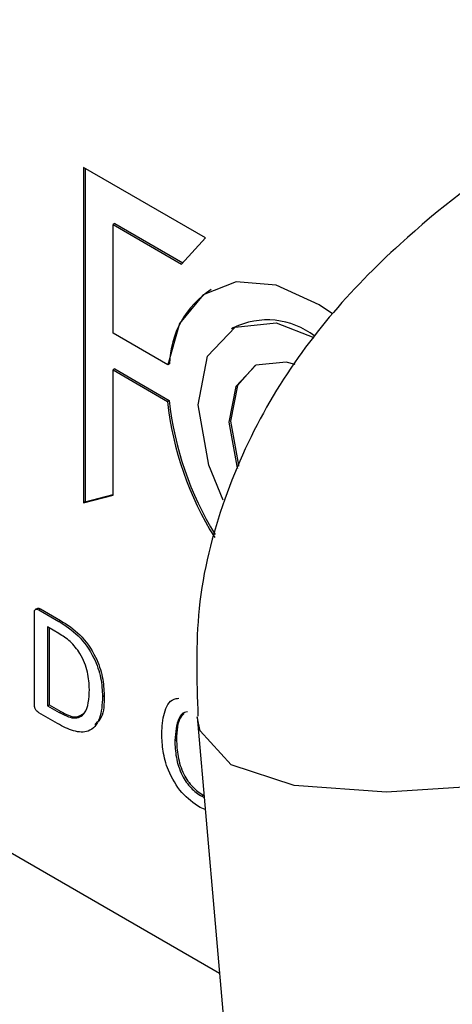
# Model space of a CAD drawing. Header units: inches. Extents: x 0.6 to 33.8, y 0 to 21.7.
# Tile 161 of 172: x 29.3389 to 29.3836, y 18.077 to 18.1787. Entities that reach past the tile are written whole.
import ezdxf

# ---------------------------------------------------------------- set-up
doc = ezdxf.new("R2010")
doc.units = ezdxf.units.IN
doc.header["$MEASUREMENT"] = 0

msp = doc.modelspace()

# ---------------------------------------------------------------- linework, layer by layer
at = {"color": 7, "linetype": 'Continuous'}
for p, q in [((29.1134355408, 18.222318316), (29.3595432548, 18.0802433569)), ((29.3454946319, 18.1634683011), (29.3454946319, 18.1288311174)), ((29.3580902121, 18.1561970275), (29.3454946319, 18.1634683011)), ((29.3456714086, 18.1633662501), (29.3456714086, 18.1289331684)), ((29.3487177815, 18.1576850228), (29.3485410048, 18.1575829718)), ((29.3485410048, 18.1463529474), (29.3485410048, 18.1575829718)), ((29.3485410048, 18.1575829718), (29.3556296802, 18.1534907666)), ((29.3487177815, 18.1576850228), (29.3557513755, 18.1536246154)), ((29.3556296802, 18.1534907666), (29.3580902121, 18.1561970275)), ((29.3609705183, 18.1469098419), (29.3607937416, 18.1468077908)), ((29.3542154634, 18.1430771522), (29.3485410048, 18.1463529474)), ((29.3543922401, 18.1431792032), (29.3542154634, 18.1430771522)), ((29.3487177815, 18.1426665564), (29.3485410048, 18.1425645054)), ((29.3485410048, 18.1296432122), (29.3485410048, 18.1425645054)), ((29.3485410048, 18.1425645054), (29.3541683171, 18.1393159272)), ((29.3487177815, 18.1426665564), (29.3543450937, 18.1394179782)), ((29.3543450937, 18.1394179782), (29.3541683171, 18.1393159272)), ((29.3454946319, 18.1288311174), (29.3485410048, 18.1296432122)), ((29.3456714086, 18.1289331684), (29.3485410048, 18.1296981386)), ((29.3456714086, 18.1289331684), (29.3454946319, 18.1288311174)), ((29.3404092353, 18.1079900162), (29.3404092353, 18.1174738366)), ((29.3407204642, 18.1179381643), (29.3404994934, 18.1178106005)), ((29.340861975, 18.1177865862), (29.3410387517, 18.1178886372)), ((29.340861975, 18.1177865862), (29.3429352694, 18.1165896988)), ((29.3410387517, 18.1178886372), (29.3431120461, 18.1166917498)), ((29.3429352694, 18.1165896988), (29.3431120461, 18.1166917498)), ((29.3429437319, 18.1153339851), (29.3417632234, 18.1160154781)), ((29.3417632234, 18.1160154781), (29.3417632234, 18.1078850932)), ((29.3419400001, 18.1159134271), (29.3419400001, 18.1079871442)), ((29.3474499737, 18.1088237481), (29.3476267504, 18.1089257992)), ((29.3417632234, 18.1078850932), (29.3419400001, 18.1079871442)), ((29.3417632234, 18.1078850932), (29.3429585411, 18.107195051)), ((29.3419400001, 18.1079871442), (29.3431353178, 18.107297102)), ((29.3429585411, 18.107195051), (29.3431353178, 18.107297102)), ((29.3428019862, 18.1060345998), (29.340861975, 18.1071545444)), ((29.3572352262, 18.1067181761), (29.3681662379, 17.9813312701)), ((29.3549239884, 18.1042867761), (29.3551007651, 18.1043888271)), ((29.3577081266, 18.098523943), (29.3578849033, 18.098625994)), ((29.3577081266, 18.098523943), (29.3579593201, 18.0984122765)), ((29.3580679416, 18.0971663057), (29.3575283, 18.0973769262))]:
    msp.add_line(p, q, dxfattribs=at)
at = {"color": 7, "linetype": 'Continuous', "flags": 128}
for points in [[(29.5453866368, 18.1762177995), (29.5464296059, 18.172624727), (29.5445226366, 18.1672758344), (29.5392652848, 18.1609440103), (29.5308475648, 18.1538581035), (29.519573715, 18.1462742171), (29.5058512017, 18.1384664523), (29.4901759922, 18.1307170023), (29.4731146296, 18.1233059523), (29.4552837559, 18.116501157), (29.4373278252, 18.1105485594), (29.4198958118, 18.105663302), (29.4036177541, 18.1020219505), (29.3890819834, 18.099756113), (29.3768138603, 18.0989476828), (29.3672567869, 18.0996258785), (29.3607561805, 18.1017661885), (29.3575469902, 18.1052912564), (29.3572352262, 18.1067181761)], [(29.3712227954, 18.1483517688), (29.3698385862, 18.1492962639), (29.3653842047, 18.1513276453), (29.3612641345, 18.1516777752), (29.357842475, 18.1503157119), (29.3554216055, 18.1473618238), (29.3542154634, 18.1430771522)], [(29.3599114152, 18.1291148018), (29.3584263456, 18.13274284), (29.3573255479, 18.1389468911), (29.3582904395, 18.143991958), (29.361152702, 18.1469979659), (29.3654130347, 18.1474405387), (29.3692775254, 18.1459143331)], [(29.3673648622, 18.1431194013), (29.3664234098, 18.1433664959), (29.3633096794, 18.1430430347), (29.3612177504, 18.1408460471), (29.3605125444, 18.1371587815), (29.3613170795, 18.1326244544), (29.3613990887, 18.1323789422)], [(29.3632241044, 18.1430060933), (29.3613945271, 18.1409480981), (29.3606893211, 18.1372608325), (29.3614938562, 18.1327265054), (29.3615229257, 18.1326381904)]]:
    msp.add_lwpolyline(points, dxfattribs=at)
at = {"color": 7, "linetype": 'Continuous'}
for centre, radius, start, end in [((29.36367675, 18.1430240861), 0.0092858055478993, 122.4724082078, 179.0428439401), ((29.3644944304, 18.1397448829), 0.0079846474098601, 52.2471209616, 116.1891527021), ((29.3869936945, 18.1428299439), 0.0330129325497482, 186.1103472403, 212.175288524), ((29.3871215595, 18.1429202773), 0.0329630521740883, 186.0991450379, 211.7988437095)]:
    msp.add_arc(centre, radius, start, end, dxfattribs=at)
for points, knots in [([(29.39771513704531, 18.16931967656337), (29.39551132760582, 18.16805774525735), (29.3882616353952, 18.16390647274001), (29.37955660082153, 18.15716218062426), (29.37081540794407, 18.14834976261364), (29.3644866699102, 18.13953552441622), (29.35974136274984, 18.1293309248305), (29.35693113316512, 18.11819110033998), (29.35718623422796, 18.11052465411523), (29.35731053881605, 18.10678897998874)], [0, 0, 0, 0, 0.0969265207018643, 0.3188512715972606, 0.4593129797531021, 0.5948868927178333, 0.7308435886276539, 0.8688465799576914, 1, 1, 1, 1]), ([(29.34040923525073, 18.11747383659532), (29.34041207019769, 18.11755478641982), (29.34041771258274, 18.11771590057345), (29.34053057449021, 18.1178526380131), (29.34069479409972, 18.11786145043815), (29.34080626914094, 18.1178115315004), (29.34086197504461, 18.1177865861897)], [0, 0, 0, 0, 0.280329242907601, 0.5579383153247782, 0.7790945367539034, 0.9999999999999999, 0.9999999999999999, 0.9999999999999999, 0.9999999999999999]), ([(29.34070699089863, 18.11791391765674), (29.34071372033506, 18.11792306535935), (29.34074921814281, 18.11797131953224), (29.34087511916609, 18.11795841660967), (29.34098422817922, 18.11791188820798), (29.34103875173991, 18.11788863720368)], [0, 0, 0, 0, 0.1047651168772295, 0.5526364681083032, 1, 1, 1, 1]), ([(29.34293526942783, 18.11658969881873), (29.3436160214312, 18.1161517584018), (29.34497232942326, 18.11527922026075), (29.3465953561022, 18.11301424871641), (29.3473535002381, 18.11071907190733), (29.34741778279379, 18.10945617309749), (29.34744997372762, 18.10882374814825)], [0, 0, 0, 0, 0.2805396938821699, 0.5589380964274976, 0.7791283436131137, 1, 1, 1, 1]), ([(29.34311204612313, 18.11669174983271), (29.3437927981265, 18.11625380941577), (29.34514910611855, 18.11538127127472), (29.3467721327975, 18.11311629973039), (29.34753027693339, 18.1108211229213), (29.34759455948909, 18.10955822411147), (29.34762675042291, 18.10892579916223)], [0, 0, 0, 0, 0.2805396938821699, 0.5589380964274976, 0.7791283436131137, 1, 1, 1, 1]), ([(29.34609598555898, 18.1095418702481), (29.34606601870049, 18.11013469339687), (29.34600632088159, 18.11131567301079), (29.34527824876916, 18.11318445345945), (29.3441205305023, 18.11459433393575), (29.34333663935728, 18.11508703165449), (29.34294373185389, 18.11533398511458)], [0, 0, 0, 0, 0.2808362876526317, 0.5594618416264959, 0.7791903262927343, 1, 1, 1, 1]), ([(29.34295854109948, 18.1071950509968), (29.34347945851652, 18.1069244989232), (29.34451541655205, 18.1063864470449), (29.3459780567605, 18.10709395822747), (29.34605118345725, 18.10861188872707), (29.34609598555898, 18.1095418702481)], [0, 0, 0, 0, 0.2814830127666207, 0.5597904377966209, 1, 1, 1, 1]), ([(29.34744997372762, 18.10882374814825), (29.34740942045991, 18.10802397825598), (29.34732868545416, 18.10643176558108), (29.34618648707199, 18.1050647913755), (29.34447498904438, 18.10515952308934), (29.34336055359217, 18.10574243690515), (29.34280198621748, 18.10603459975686)], [0, 0, 0, 0, 0.280769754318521, 0.5589672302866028, 0.7789494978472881, 1, 1, 1, 1]), ([(29.34762675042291, 18.10892579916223), (29.34761899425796, 18.10807988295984), (29.34760693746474, 18.10676492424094), (29.34690664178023, 18.10615717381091), (29.34665684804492, 18.10594039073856)], [0, 0, 0, 0, 0.6433024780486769, 1, 1, 1, 1]), ([(29.35357000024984, 18.10499512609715), (29.35362059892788, 18.10573006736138), (29.35372155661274, 18.10719646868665), (29.35441890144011, 18.10853757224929), (29.35516240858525, 18.1086242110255), (29.35533208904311, 18.1086439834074)], [0, 0, 0, 0, 0.4367646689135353, 0.8714605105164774, 1, 1, 1, 1]), ([(29.34086197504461, 18.10715454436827), (29.34079125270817, 18.10720616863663), (29.34064985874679, 18.10730938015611), (29.34048225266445, 18.10755236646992), (29.34041555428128, 18.1077933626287), (29.34041134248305, 18.1079244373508), (29.34040923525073, 18.10799001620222)], [0, 0, 0, 0, 0.2798783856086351, 0.5595560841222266, 0.7796386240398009, 0.9999999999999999, 0.9999999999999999, 0.9999999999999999, 0.9999999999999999]), ([(29.34313531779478, 18.10729710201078), (29.34367135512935, 18.10700571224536), (29.34465173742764, 18.10647277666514), (29.34529669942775, 18.10693899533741), (29.34558901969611, 18.10715030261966)], [0, 0, 0, 0, 0.5467635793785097, 1, 1, 1, 1]), ([(29.35623233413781, 18.10724714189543), (29.35612668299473, 18.1072370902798), (29.35574039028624, 18.10720033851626), (29.35509257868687, 18.10631875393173), (29.35499348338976, 18.10512438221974), (29.35492398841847, 18.10428677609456)], [0, 0, 0, 0, 0.1010844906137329, 0.3695956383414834, 0.9999999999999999, 0.9999999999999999, 0.9999999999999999, 0.9999999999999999]), ([(29.35588766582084, 18.10706752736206), (29.35576634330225, 18.10695464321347), (29.355180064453, 18.10640914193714), (29.35513583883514, 18.10528240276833), (29.35510076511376, 18.10438882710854)], [0, 0, 0, 0, 0.2069365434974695, 1, 1, 1, 1]), ([(29.35752830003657, 18.09737692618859), (29.35687777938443, 18.09782798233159), (29.35557980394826, 18.09872796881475), (29.35421634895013, 18.10105836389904), (29.35364389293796, 18.10319998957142), (29.35359464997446, 18.1043962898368), (29.35357000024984, 18.10499512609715)], [0, 0, 0, 0, 0.2796948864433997, 0.5580715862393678, 0.7787823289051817, 1, 1, 1, 1]), ([(29.35492398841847, 18.10428677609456), (29.3549482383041, 18.10371718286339), (29.35499660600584, 18.10258109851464), (29.35553887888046, 18.10080014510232), (29.35656687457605, 18.09929580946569), (29.35732728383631, 18.09878151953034), (29.35770812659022, 18.09852394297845)], [0, 0, 0, 0, 0.2810939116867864, 0.5606569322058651, 0.7799597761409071, 1, 1, 1, 1]), ([(29.35510076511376, 18.10438882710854), (29.35512501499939, 18.10381923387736), (29.35517338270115, 18.10268314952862), (29.35571565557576, 18.1009021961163), (29.35674365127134, 18.09939786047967), (29.3575040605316, 18.09888357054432), (29.35788490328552, 18.09862599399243)], [0, 0, 0, 0, 0.2810939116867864, 0.5606569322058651, 0.7799597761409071, 1, 1, 1, 1])]:
    msp.add_open_spline(points, degree=3, knots=knots, dxfattribs=at)

doc.saveas('drawing.dxf')
